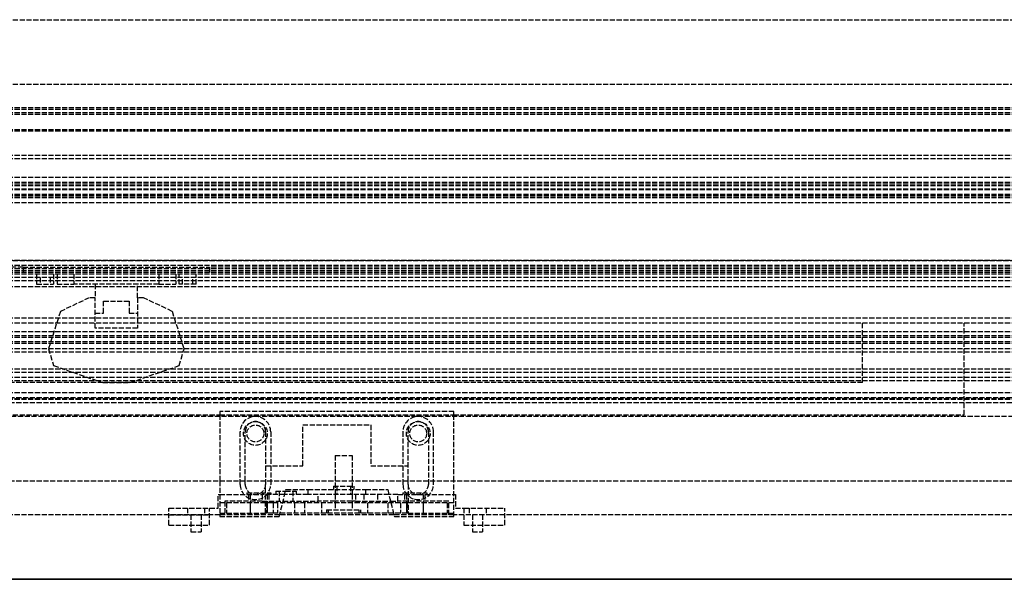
# Model space of a CAD drawing. Header units: millimetres. Extents: x 0 to 3534, y 0 to 599.
# Tile 13 of 19: x 1547 to 1837, y 0 to 165. Entities that reach past the tile are written whole.
import ezdxf

# ---------------------------------------------------------------- set-up
doc = ezdxf.new("R2010")
doc.units = ezdxf.units.MM
doc.header["$LTSCALE"] = 10
doc.linetypes.add('ALLCAD_Strich', pattern=[0.2, 0.15, -0.05])
doc.layers.add('BESCH_KONT_sich_schn_ansi_2d', color=40, linetype='Continuous')
doc.layers.add('BESCH_KONT_sich_schn_grun_2d', color=10, linetype='Continuous')

msp = doc.modelspace()

# ---------------------------------------------------------------- linework, layer by layer
at = {"layer": 'BESCH_KONT_sich_schn_ansi_2d', "linetype": 'ALLCAD_Strich'}
for p, q in [((0, 0, 2102), (3534, 0, 2102)), ((0, 0, 2202), (3534, 0, 2202)), ((0, 0, 2121), (3534, 0, 2121)), ((3515, 0, 2098.5), (19, 0, 2098.5)), ((3515, 0), (19, 0)), ((3515, 0, 2045.5), (19, 0, 2045.5)), ((3515, 0, 2036.5), (19, 0, 2036.5)), ((3515, 0, 2037.5), (19, 0, 2037.5)), ((3515, 0, 2040), (19, 0, 2040)), ((3515, 0, 2122), (19, 0, 2122)), ((3515, 0, 2122.5), (19, 0, 2122.5)), ((3515, 0, 2121.55), (19, 0, 2121.55)), ((3515, 0, 2101.5), (19, 0, 2101.5)), ((3515, 0, 2100), (19, 0, 2100)), ((3515, 0, 2079), (19, 0, 2079)), ((3515, 0, 2046.5), (19, 0, 2046.5)), ((3515, 0, 2043), (19, 0, 2043)), ((3515, 0, 2044), (19, 0, 2044)), ((3515, 0, 46), (19, 0, 46)), ((3515, 0, 53.59), (19, 0, 53.59)), ((3515, 0, 60), (19, 0, 60)), ((3515, 0, 59), (19, 0, 59)), ((3412.5, 0, 41.5), (19, 0, 41.5)), ((3515, 0, 39.5), (19, 0, 39.5)), ((3515, 0, 58.5), (19, 0, 58.5)), ((3515, 0, 48), (19, 0, 48)), ((3515, 0, 45), (19, 0, 45)), ((3515, 0, 54), (19, 0, 54)), ((3515, 0, 50), (19, 0, 50)), ((3515, 0, 53.5), (19, 0, 53.5)), ((3515, 0, 54.5), (19, 0, 54.5)), ((3515, 0, 62), (19, 0, 62)), ((19, 0, 73), (3515, 0, 73)), ((19, 0, 79), (3515, 0, 79)), ((19, 0, 2087), (3515, 0, 2087)), ((1181, 0, 32), (2353, 0, 32)), ((1181, 0, 2080), (2353, 0, 2080)), ((1190, 0, 73.5), (2344, 0, 73.5)), ((2344, 0, 2086.5), (1190, 0, 2086.5)), ((1323, 0, 2097.5), (1606, 0, 2097.5)), ((1608, 0, 2083.5), (1325.5, 0, 2083.5)), ((1606, 0, 2096), (1325.5, 0, 2096)), ((1795.5, 0, 2092.5), (1355.5, 0, 2092.5)), ((1795.5, 0, 2087.5), (1355.5, 0, 2087.5)), ((2178, 0, 31), (1356, 0, 31)), ((2178, 0, 29), (1356, 0, 29)), ((1591, 0, 2081), (1534, 0, 2081)), ((2209, 0, 2078), (1546, 0, 2078)), ((1548, 0, 2083.5), (1548, 0, 2081)), ((1548, 0, 2097.5), (1548, 0, 2083.5)), ((1548, 0, 2081), (1548, 0, 2079)), ((1548, 0, 2079), (1603, 0, 2079)), ((1553, 0, 2088.26), (1553.01, 0, 2088.26)), ((1553, 0, 2088.26), (1553.01, 0, 2088.26)), ((1553, 0, 2088.26), (1553.01, 0, 2088.26)), ((1553, 0, 2088.26), (1553, 0, 2088.26)), ((1553, 0, 2088.26), (1553.01, 0, 2088.26)), ((1553, 0, 2088.26), (1553.01, 0, 2088.26)), ((1553, 0, 2088.26), (1553.01, 0, 2088.26)), ((1553, 0, 2088.25), (1553.01, 0, 2088.25)), ((1553, 0, 2088.26), (1553, 0, 2088.25)), ((1553, 0, 2088.26), (1553.01, 0, 2088.26)), ((1553, 0, 2088.26), (1553, 0, 2088.26)), ((1553, 0, 2088.24), (1553.01, 0, 2088.24)), ((1553, 0, 2088.24), (1553.01, 0, 2088.24)), ((1553, 0, 2088.25), (1553.01, 0, 2088.25)), ((1553, 0, 2088.24), (1553, 0, 2088.25)), ((1553, 0, 2088.24), (1553.01, 0, 2088.24)), ((1553, 0, 2088.24), (1553.01, 0, 2088.24)), ((1553, 0, 2088.24), (1553.01, 0, 2088.24)), ((1553, 0, 2088.24), (1553.01, 0, 2088.24)), ((1553, 0, 2088.24), (1553, 0, 2088.24)), ((1553, 0, 2088.24), (1553.01, 0, 2088.24)), ((1553, 0, 2088.24), (1553, 0, 2088.24)), ((1553.01, 0, 2088.25), (1553, 0, 2088.25)), ((1553, 0, 2088.25), (1553.01, 0, 2088.25)), ((1553, 0, 2088.25), (1553.01, 0, 2088.25)), ((1553, 0, 2088.25), (1553, 0, 2088.25)), ((1553, 0, 2088.25), (1553.01, 0, 2088.25)), ((1553, 0, 2088.25), (1553.01, 0, 2088.25)), ((1553, 0, 2088.25), (1553.01, 0, 2088.25)), ((1553, 0, 2088.25), (1553.01, 0, 2088.25)), ((1553, 0, 2088.25), (1553, 0, 2088.25)), ((1553.01, 0, 2088.26), (1553.01, 0, 2088.26)), ((1553.01, 0, 2088.26), (1553.01, 0, 2088.26)), ((1553.01, 0, 2088.26), (1553.01, 0, 2088.25)), ((1553.01, 0, 2088.24), (1553.01, 0, 2088.25)), ((1553.01, 0, 2088.24), (1553.01, 0, 2088.24)), ((1553.01, 0, 2088.24), (1553.01, 0, 2088.24)), ((1553.01, 0, 2088.25), (1553.01, 0, 2088.25)), ((1553.01, 0, 2088.25), (1553.01, 0, 2088.25)), ((1555.5, 0, 2087.5), (1555.5, 0, 2092.5)), ((1557, 0, 2087.5), (1557, 0, 2092.5)), ((1559, 0, 2087.5), (1559, 0, 2092.5)), ((1563, 0, 2083.25), (1588, 0, 2083.25)), ((1588, 0, 2093.25), (1563, 0, 2093.25)), ((1567.5, 0, 2087.5), (1567.5, 0, 2092.5)), ((1571.75, 0, 2084.75), (1569.25, 0, 2084.75)), ((1569.25, 0, 2091.75), (1571.75, 0, 2091.75)), ((1569.25, 0, 2087.5), (1569.25, 0, 2084.75)), ((1569.25, 0, 2087.5), (1569.25, 0, 2092.5)), ((1571.5, 0, 2087.5), (1579.5, 0, 2087.5)), ((1571.5, 0, 2092.5), (1579.5, 0, 2092.5)), ((1571.5, 0, 2087.5), (1571.5, 0, 2092.5)), ((1571.75, 0, 2091.75), (1579.25, 0, 2091.75)), ((1579.25, 0, 2084.75), (1571.75, 0, 2084.75)), ((1571.75, 0, 2084.75), (1571.75, 0, 2091.75)), ((1579.25, 0, 2091.75), (1579.25, 0, 2084.75)), ((1581.75, 0, 2084.75), (1579.25, 0, 2084.75)), ((1579.25, 0, 2091.75), (1581.75, 0, 2091.75)), ((1579.5, 0, 2087.5), (1579.5, 0, 2092.5)), ((1581.75, 0, 2087.5), (1581.75, 0, 2084.75)), ((1581.75, 0, 2087.5), (1581.75, 0, 2092.5)), ((1583.5, 0, 2087.5), (1583.5, 0, 2092.5)), ((1591, 0, 2082), (1603, 0, 2082)), ((1591, 0, 2080), (1591, 0, 2082)), ((1603, 0, 2081), (1591, 0, 2081)), ((1591, 0, 2030), (1591, 0, 2080)), ((1591, 0, 2030), (1607.5, 0, 2030)), ((1592, 0, 2087.5), (1592, 0, 2092.5)), ((1594, 0, 2087.5), (1594, 0, 2092.5)), ((1595.5, 0, 2087.5), (1595.5, 0, 2092.5)), ((1608, 0, 2081), (1603, 0, 2081)), ((1603, 0, 2082), (1603, 0, 2083.5)), ((1603, 0, 2080), (1603, 0, 2082)), ((1603, 0, 2079), (1603, 0, 2080)), ((1603, 0, 2083.5), (1603, 0, 2097.5)), ((1605.5, 0, 2030), (1605.5, 0, 2080)), ((1606, 0, 2096), (1623.5, 0, 2096)), ((1606, 0, 2096), (1606, 0, 2097.5)), ((1606, 0, 2097.5), (1623.5, 0, 2097.5)), ((1606, 0, 2094), (1619.5, 0, 2094)), ((1606, 0, 2085), (1608, 0, 2085)), ((1606, 0, 2085), (1606, 0, 2094)), ((1619.5, 0, 2091), (1606, 0, 2091)), ((1607.5, 0, 2030), (1607.5, 0, 2080)), ((1607.5, 0, 2030), (1673.5, 0, 2030)), ((1608, 0, 2085), (1608, 0, 2080)), ((1624.18, 0, 2083.5), (1608, 0, 2083.5)), ((1673, 0, 2081), (1608, 0, 2081)), ((1608, 0, 2031), (1673, 0, 2031)), ((1608, 0, 2080), (1608, 0, 2031)), ((1612, 0, 2094.5), (1612, 0, 2096)), ((1612, 0, 2094.5), (1620.83, 0, 2094.5)), ((1613, 0, 2098), (1620, 0, 2098)), ((1613, 0, 2098), (1613, 0, 2097.5)), ((1613.5, 0, 2094.5), (1613.5, 0, 2097.5)), ((1614, 0, 2094.5), (1614, 0, 2094)), ((1614, 0, 2097.5), (1614, 0, 2094.5)), ((1614, 0, 2094), (1614, 0, 2091)), ((1614, 0, 2091), (1614, 0, 2094)), ((1614.5, 0, 2052), (1614.5, 0, 2058)), ((1618.5, 0, 2091), (1618.5, 0, 2080)), ((1619, 0, 2094.5), (1619, 0, 2094)), ((1619, 0, 2097.5), (1619, 0, 2094.5)), ((1619, 0, 2094), (1619, 0, 2091)), ((1619, 0, 2091), (1619, 0, 2094)), ((1619.5, 0, 2094), (1620.67, 0, 2094)), ((1619.5, 0, 2091), (1619.5, 0, 2094)), ((1619.75, 0, 2091), (1619.5, 0, 2091)), ((1619.5, 0, 2094.5), (1619.5, 0, 2097.5)), ((1621.29, 0, 2096), (1619.75, 0, 2091)), ((1619.75, 0, 2091), (1635, 0, 2091)), ((1620, 0, 2098), (1620, 0, 2097.5)), ((1620.5, 0, 2058), (1620.5, 0, 2052)), ((1620.67, 0, 2094), (1630.5, 0, 2094)), ((1620.83, 0, 2094.5), (1621, 0, 2094.5)), ((1621, 0, 2095.06), (1621, 0, 2096)), ((1621, 0, 2094.5), (1621, 0, 2095.06)), ((1621.75, 0, 2097.5), (1621.29, 0, 2096)), ((1623.75, 0, 2096), (1623.5, 0, 2096)), ((1623.5, 0, 2097.5), (1623.75, 0, 2097.5)), ((1623.5, 0, 2096), (1623.5, 0, 2097.5)), ((1657.25, 0, 2097.5), (1623.75, 0, 2097.5)), ((1625.5, 0, 2096), (1623.75, 0, 2096)), ((1626.82, 0, 2083.5), (1624.18, 0, 2083.5)), ((1632, 0, 2096), (1625.5, 0, 2096)), ((1625.5, 0, 2096), (1625.5, 0, 2097.5)), ((1635, 0, 2083.5), (1626.82, 0, 2083.5)), ((1628, 0, 2090.5), (1631, 0, 2090.5)), ((1631, 0, 2080.5), (1628, 0, 2080.5)), ((1629.49, 0, 2090.5), (1629.49, 0, 2090.49)), ((1629.49, 0, 2090.49), (1629.5, 0, 2090.49)), ((1629.49, 0, 2090.49), (1629.49, 0, 2090.49)), ((1629.49, 0, 2090.49), (1629.49, 0, 2090.49)), ((1629.49, 0, 2090.5), (1629.49, 0, 2090.49)), ((1629.49, 0, 2090.5), (1629.49, 0, 2090.49)), ((1629.49, 0, 2090.5), (1629.49, 0, 2090.49)), ((1629.49, 0, 2090.5), (1629.49, 0, 2090.49)), ((1629.49, 0, 2090.5), (1629.49, 0, 2090.49)), ((1629.49, 0, 2090.5), (1629.49, 0, 2090.49)), ((1629.5, 0, 2090.5), (1629.5, 0, 2090.49)), ((1629.5, 0, 2090.49), (1629.5, 0, 2090.49)), ((1629.5, 0, 2090.49), (1629.5, 0, 2090.49)), ((1629.5, 0, 2090.5), (1629.5, 0, 2090.49)), ((1629.5, 0, 2090.5), (1629.5, 0, 2090.49)), ((1629.5, 0, 2090.5), (1629.5, 0, 2090.49)), ((1629.51, 0, 2090.49), (1629.5, 0, 2090.49)), ((1629.5, 0, 2090.5), (1629.5, 0, 2090.49)), ((1629.5, 0, 2090.49), (1629.5, 0, 2090.5)), ((1629.5, 0, 2090.5), (1629.5, 0, 2090.49)), ((1629.5, 0, 2090.5), (1629.5, 0, 2090.49)), ((1629.5, 0, 2090.5), (1629.5, 0, 2090.49)), ((1629.51, 0, 2090.5), (1629.51, 0, 2090.49)), ((1629.51, 0, 2090.5), (1629.51, 0, 2090.49)), ((1629.51, 0, 2090.49), (1629.51, 0, 2090.49)), ((1629.51, 0, 2090.49), (1629.51, 0, 2090.49)), ((1629.51, 0, 2090.5), (1629.51, 0, 2090.49)), ((1629.51, 0, 2090.5), (1629.51, 0, 2090.49)), ((1629.51, 0, 2090.5), (1629.51, 0, 2090.49)), ((1629.51, 0, 2090.5), (1629.51, 0, 2090.49)), ((1629.51, 0, 2090.5), (1629.51, 0, 2090.49)), ((1630.5, 0, 2094), (1650.5, 0, 2094)), ((1630.5, 0, 2091), (1630.5, 0, 2094)), ((1632, 0, 2096), (1649, 0, 2096)), ((1632, 0, 2085.5), (1635, 0, 2085.5)), ((1632, 0, 2097.5), (1632, 0, 2085.5)), ((1635.58, 0, 2083.5), (1635, 0, 2083.5)), ((1635, 0, 2085.5), (1636, 0, 2085.5)), ((1635, 0, 2082.5), (1635, 0, 2088.5)), ((1635, 0, 2091), (1646, 0, 2091)), ((1635, 0, 2080.5), (1635, 0, 2082.5)), ((1635, 0, 2088.5), (1635, 0, 2091)), ((1646, 0, 2080.5), (1635, 0, 2080.5)), ((1649.5, 0, 2083.5), (1635.58, 0, 2083.5)), ((1636, 0, 2085.5), (1649, 0, 2085.5)), ((1646, 0, 2091), (1646, 0, 2080.5)), ((1646, 0, 2091), (1650.84, 0, 2091)), ((1655.5, 0, 2096), (1649, 0, 2096)), ((1649, 0, 2085.5), (1649, 0, 2097.5)), ((1651.82, 0, 2083.5), (1649.5, 0, 2083.5)), ((1649.5, 0, 2083), (1649.5, 0, 2088.5)), ((1650.5, 0, 2094), (1660.33, 0, 2094)), ((1650.5, 0, 2091), (1650.5, 0, 2094)), ((1650.84, 0, 2091), (1654.16, 0, 2091)), ((1673, 0, 2083.5), (1651.82, 0, 2083.5)), ((1654.16, 0, 2091), (1658.5, 0, 2091)), ((1655.5, 0, 2088.5), (1655.5, 0, 2083)), ((1657.25, 0, 2096), (1655.5, 0, 2096)), ((1655.5, 0, 2096), (1655.5, 0, 2097.5)), ((1657.5, 0, 2096), (1657.25, 0, 2096)), ((1657.25, 0, 2097.5), (1657.5, 0, 2097.5)), ((1657.5, 0, 2096), (1675, 0, 2096)), ((1657.5, 0, 2097.5), (1657.5, 0, 2096)), ((1657.5, 0, 2097.5), (1675, 0, 2097.5)), ((1658.5, 0, 2091), (1661.25, 0, 2091)), ((1658.5, 0, 2080), (1658.5, 0, 2091)), ((1659.71, 0, 2096), (1659.25, 0, 2097.5)), ((1661.25, 0, 2091), (1659.71, 0, 2096)), ((1660, 0, 2095.06), (1660, 0, 2096)), ((1660.17, 0, 2094.5), (1660, 0, 2094.5)), ((1660, 0, 2094.5), (1660, 0, 2095.06)), ((1669, 0, 2094.5), (1660.17, 0, 2094.5)), ((1660.33, 0, 2094), (1661.5, 0, 2094)), ((1660.5, 0, 2052), (1660.5, 0, 2058)), ((1661, 0, 2098), (1668, 0, 2098)), ((1661, 0, 2098), (1661, 0, 2097.5)), ((1661.5, 0, 2091), (1661.25, 0, 2091)), ((1661.5, 0, 2091), (1661.5, 0, 2094)), ((1661.5, 0, 2094), (1675, 0, 2094)), ((1661.5, 0, 2094.5), (1661.5, 0, 2097.5)), ((1675, 0, 2091), (1661.5, 0, 2091)), ((1662, 0, 2094.5), (1662, 0, 2094)), ((1662, 0, 2097.5), (1662, 0, 2094.5)), ((1662, 0, 2094), (1662, 0, 2091)), ((1662, 0, 2091), (1662, 0, 2094)), ((1666.5, 0, 2058), (1666.5, 0, 2052)), ((1667, 0, 2094.5), (1667, 0, 2094)), ((1667, 0, 2097.5), (1667, 0, 2094.5)), ((1667, 0, 2094), (1667, 0, 2091)), ((1667, 0, 2091), (1667, 0, 2094)), ((1667.5, 0, 2094.5), (1667.5, 0, 2097.5)), ((1668, 0, 2098), (1668, 0, 2097.5)), ((1669, 0, 2094.5), (1669, 0, 2096)), ((1825.5, 0, 2083.5), (1673, 0, 2083.5)), ((1678, 0, 2081), (1673, 0, 2081)), ((1673, 0, 2080), (1673, 0, 2085)), ((1673, 0, 2085), (1675, 0, 2085)), ((1673, 0, 2031), (1673, 0, 2080)), ((1673.5, 0, 2030), (1673.5, 0, 2080)), ((1673.5, 0, 2030), (1690, 0, 2030)), ((1675, 0, 2097.5), (1825.5, 0, 2097.5)), ((1675, 0, 2096), (1675, 0, 2097.5)), ((1675, 0, 2085), (1675, 0, 2094)), ((1825.5, 0, 2096), (1675, 0, 2096)), ((1675.5, 0, 2030), (1675.5, 0, 2080)), ((1678, 0, 2082), (1690, 0, 2082)), ((1678, 0, 2080), (1678, 0, 2082)), ((1690, 0, 2081), (1678, 0, 2081)), ((2192, 0, 2081), (1690, 0, 2081)), ((1690, 0, 2080), (1690, 0, 2082)), ((1690, 0, 2030), (1690, 0, 2080)), ((1795.5, 0, 2087.5), (1795.5, 0, 2092.5)), ((1825.5, 0, 2083.5), (1825.5, 0, 2097.5)), ((2228.5, 0, 2096), (1825.5, 0, 2096)), ((3515, 0, 2097.5), (1825.5, 0, 2097.5))]:
    msp.add_line(p, q, dxfattribs=at)
at = {"layer": 'BESCH_KONT_sich_schn_ansi_2d', "linetype": 'ALLCAD_Strich', "extrusion": (0, -1, 0)}
for centre, radius in [((1554.5, 2088.25), 2.5), ((1596.5, 2088.25), 1.5), ((1599, 2036), 1.5), ((1599, 2068), 1.5), ((1617.5, 2056), 3.5), ((1617.5, 2056), 2.5), ((1625.5, 2085), 3), ((1642.5, 2090.5), 4.5), ((1642.5, 2090.5), 3), ((1642.5, 2090.5), 2.5), ((1642.5, 2090.5), 2.5), ((1663.5, 2056), 3.5), ((1663.5, 2056), 2.5), ((1682, 2036), 1.5), ((1682, 2068), 1.5)]:
    msp.add_circle(centre, radius, dxfattribs=at)
at = {"layer": 'BESCH_KONT_sich_schn_ansi_2d', "linetype": 'ALLCAD_Strich', "extrusion": (0, 1, 0)}
for centre, radius in [((-1554.5, 2088.25), 1.5), ((-1596.5, 2088.25), 2.5), ((-1599, 2068), 2.5), ((-1599, 2036), 2.5), ((-1599, 2052), 2.5), ((-1625.5, 2085), 2), ((-1642.5, 2090.5), 5), ((-1642.5, 2090.5), 2), ((-1682, 2052), 2.5), ((-1682, 2036), 2.5), ((-1682, 2068), 2.5)]:
    msp.add_circle(centre, radius, dxfattribs=at)
at = {"layer": 'BESCH_KONT_sich_schn_ansi_2d', "linetype": 'ALLCAD_Strich', "extrusion": (0, -1, 0)}
for centre, start, end in [((1563, 2088.25), 90, 251.8051), ((1563, 2088.25), 251.8051, 270), ((1588, 2088.25), 270, 288.1949), ((1588, 2088.25), 288.1949, 90)]:
    msp.add_arc(centre, 5, start, end, dxfattribs=at)
at = {"layer": 'BESCH_KONT_sich_schn_ansi_2d', "linetype": 'ALLCAD_Strich', "extrusion": (0, 1, 0)}
for centre, radius, start, end in [((-1617.5, 2052), 3, 180, 0), ((-1617.5, 2058), 3, 0, 180), ((-1628, 2085.5), 5, 270, 90), ((-1631, 2085.5), 5, 90, 270), ((-1650.5, 2085), 2, 300, 60), ((-1652.5, 2083), 3, 180, 0), ((-1652.5, 2088.5), 3, 0, 180), ((-1650.5, 2085), 2, 180, 300), ((-1650.5, 2085), 2, 60, 180), ((-1663.5, 2052), 3, 180, 0), ((-1663.5, 2058), 3, 0, 180)]:
    msp.add_arc(centre, radius, start, end, dxfattribs=at)
at = {"layer": 'BESCH_KONT_sich_schn_grun_2d', "linetype": 'ALLCAD_Strich'}
for p, q in [((19, 165), (3515, 165)), ((19, 146), (3515, 146)), ((3515, 139), (19, 139)), ((3515, 138.5), (19, 138.5)), ((3515, 137.5), (19, 137.5)), ((3515, 137), (19, 137)), ((3515, 132.5), (19, 132.5)), ((3515, 132.09), (19, 132.09)), ((3515, 125), (19, 125)), ((3515, 124), (19, 124)), ((3515, 124), (19.02, 124)), ((3515, 118.5), (19, 118.5)), ((3515, 117), (19, 117)), ((3515, 116.5), (19, 116.5)), ((3515, 116), (19, 116)), ((3515, 115), (19, 115)), ((3515, 114.84), (19, 114.84)), ((3515, 113.5), (19, 113.5)), ((3515, 113.18), (19, 113.18)), ((3515, 113), (19, 113)), ((3515, 112.5), (19, 112.5)), ((3515, 111), (19, 111)), ((3515, 94), (19, 94)), ((19, 94), (3515, 94)), ((3515, 92.5), (19, 92.5)), ((1548, 92), (19, 92)), ((3515, 91.5), (19, 91.5)), ((3515, 91), (19, 91)), ((3515, 90.5), (19, 90.5)), ((3515, 90), (19, 90)), ((1548, 92), (1548, 90)), ((1548, 92), (1603, 92)), ((1603, 90), (1548, 90)), ((1552, 90), (1552, 87)), ((1557, 90), (1557, 87)), ((1558, 90), (1558, 87)), ((1563, 90), (1563, 87)), ((1588, 90), (1588, 87)), ((1593, 90), (1593, 87)), ((1594, 87), (1594, 90)), ((1599, 87), (1599, 90)), ((3515, 92), (1603, 92)), ((1603, 92), (1603, 90)), ((3515, 89), (19, 89)), ((3515, 88), (19, 88)), ((1553, 89), (1553.01, 89)), ((1553, 89), (1553, 89)), ((1553, 89), (1553.01, 89)), ((1553, 89), (1553, 88.99)), ((1553, 89), (1553.01, 89)), ((1553, 89), (1553.01, 89)), ((1553, 89), (1553.01, 89)), ((1553, 89), (1553.01, 89)), ((1553, 88.99), (1553.01, 88.99)), ((1553, 88.99), (1553.01, 88.99)), ((1553, 88.99), (1553, 88.99)), ((1553, 88.99), (1553.01, 88.99)), ((1553, 88.99), (1553.01, 88.99)), ((1553, 88.99), (1553.01, 88.99)), ((1553, 88.99), (1553.01, 88.99)), ((1553, 88.99), (1553.01, 88.99)), ((1553, 88.99), (1553.01, 88.99)), ((1553, 88.99), (1553, 87)), ((1553.01, 89), (1553.01, 89)), ((1553.01, 89), (1553.01, 88.99)), ((1553.01, 88.99), (1553.01, 88.99)), ((1556, 89), (1556, 87)), ((1595, 87), (1595, 89)), ((1598, 87), (1598, 89)), ((3515, 86.25), (19, 86.25)), ((1552, 87), (1557, 87)), ((1558, 87), (1563, 87)), ((1588, 87), (1563, 87)), ((1569.25, 87), (1569.25, 83)), ((1581.75, 83), (1581.75, 87)), ((1588, 87), (1593, 87)), ((1599, 87), (1594, 87)), ((1567.5, 83), (1559, 79)), ((1569.25, 83), (1567.5, 83)), ((1569.25, 74), (1569.25, 83)), ((1571.75, 82), (1579.25, 82)), ((1571.75, 78.5), (1571.75, 82)), ((1579.25, 82), (1579.25, 78.5)), ((1581.75, 83), (1581.75, 74)), ((1583.5, 83), (1581.75, 83)), ((1592, 79), (1583.5, 83)), ((1559, 79), (1555.5, 68)), ((1569.25, 78.5), (1571.75, 78.5)), ((1579.25, 78.5), (1581.75, 78.5)), ((1595.5, 68), (1592, 79)), ((3515, 77), (19, 77)), ((3515, 75.5), (19, 75.5)), ((1795.5, 58), (1795.5, 75.5)), ((1825.5, 48.5), (1825.5, 75.5)), ((3515, 73), (19, 73)), ((1581.75, 74), (1569.25, 74)), ((3515, 71.75), (19, 71.75)), ((3515, 71.25), (19, 71.25)), ((3515, 70), (1426, 70)), ((3515, 69.5), (19, 69.5)), ((3515, 68), (19, 68)), ((2235, 67), (1520, 67)), ((1555.5, 68), (1557, 63)), ((1594, 63), (1595.5, 68)), ((3515, 61), (19, 61)), ((2235, 62), (1520, 62)), ((1557, 63), (1571.5, 58)), ((1579.5, 58), (1594, 63)), ((3515, 59.5), (19, 59.5)), ((2407, 58.5), (1127, 58.5)), ((1795.5, 58), (1355.5, 58)), ((1571.5, 58), (1579.5, 58)), ((3515, 55), (19, 55)), ((3515, 53.25), (19, 53.25)), ((3515, 53), (19, 53)), ((2397.5, 53.5), (1136.5, 53.5)), ((2399.5, 52), (1134.5, 52)), ((1675, 49.5), (1606, 49.5)), ((1606, 49.5), (1606, 48.5)), ((1675, 48.5), (1675, 49.5)), ((3534, 48), (0, 48)), ((1323, 48.5), (1606, 48.5)), ((1606, 48.5), (1675, 48.5)), ((1606, 48.5), (1606, 29)), ((1675, 48.5), (1825.5, 48.5)), ((1675, 29), (1675, 48.5)), ((1630.5, 45.5), (1650.5, 45.5)), ((1630.5, 33.5), (1630.5, 45.5)), ((1650.5, 45.5), (1650.5, 33.5)), ((1612, 28), (1612, 43.5)), ((1613.5, 29), (1613.5, 43.5)), ((1619.5, 43.5), (1619.5, 29)), ((1621, 43.5), (1621, 28)), ((1660, 43.5), (1660, 28)), ((1661.5, 29), (1661.5, 43.5)), ((1667.5, 43.5), (1667.5, 29)), ((1669, 28), (1669, 43.5)), ((1640, 36.5), (1645, 36.5)), ((1640, 36.5), (1640, 25)), ((1645, 36.5), (1645, 25)), ((1619.5, 33.5), (1630.5, 33.5)), ((1650.5, 33.5), (1661.5, 33.5)), ((0, 29), (3534, 29)), ((1606, 29), (1606, 18.5)), ((1613.5, 28), (1613.5, 29)), ((1619.5, 29), (1619.5, 28)), ((1619.5, 19.5), (1619.5, 28)), ((1623.5, 18.5), (1625.5, 26.5)), ((1625.5, 26.5), (1632, 26.5)), ((1632, 26.5), (1632, 25)), ((1632, 26.5), (1649, 26.5)), ((1639.5, 27.5), (1645.5, 27.5)), ((1639.5, 27.5), (1639.5, 26.5)), ((1640.5, 27.5), (1640.5, 25)), ((1644.5, 27.5), (1644.5, 25)), ((1645.5, 27.5), (1645.5, 26.5)), ((1649, 26.5), (1655.5, 26.5)), ((1649, 26.5), (1649, 25)), ((1655.5, 26.5), (1657.5, 18.5)), ((1661.5, 28), (1661.5, 29)), ((1661.5, 28), (1661.5, 19.5)), ((1667.5, 29), (1667.5, 28)), ((1675, 18.5), (1675, 29)), ((1605.5, 25), (1606, 25)), ((1605.5, 21), (1605.5, 25)), ((1606, 25), (1618.5, 25)), ((1614, 25.5), (1621, 25.5)), ((1614, 25.5), (1614, 25)), ((1614.5, 25), (1614.5, 23)), ((1615, 25), (1615, 19)), ((1625.12, 25), (1618.5, 25)), ((1618.5, 25), (1618.5, 23)), ((1620, 25), (1620, 19)), ((1620.5, 25), (1620.5, 23)), ((1621, 25.5), (1621, 25)), ((1622.5, 26), (1625.38, 26)), ((1622.5, 26), (1622.5, 25)), ((1623.5, 26), (1623.5, 23)), ((1632, 25), (1625.12, 25)), ((1625.38, 26), (1628.5, 26)), ((1627.5, 26), (1627.5, 23)), ((1628.5, 26), (1628.5, 25)), ((1649, 25), (1632, 25)), ((1635, 23), (1635, 25)), ((1640, 25), (1640, 22.5)), ((1645, 25), (1645, 22.5)), ((1646, 25), (1646, 23)), ((1648.5, 25), (1648.5, 23)), ((1655.88, 25), (1649, 25)), ((1652.5, 25), (1652.5, 23)), ((1658.5, 25), (1655.88, 25)), ((1658.5, 25), (1675, 25)), ((1658.5, 23), (1658.5, 25)), ((1660, 25.5), (1667, 25.5)), ((1660, 25.5), (1660, 25)), ((1660.5, 25), (1660.5, 23)), ((1661, 25), (1661, 19)), ((1666, 25), (1666, 19)), ((1666.5, 25), (1666.5, 23)), ((1667, 25.5), (1667, 25)), ((1675, 25), (1675.5, 25)), ((1675.5, 25), (1675.5, 21)), ((1591, 21), (1603, 21)), ((1591, 16), (1591, 21)), ((1596.5, 21), (1596.5, 19)), ((1601.5, 21), (1601.5, 19)), ((1603, 16), (1603, 21)), ((1603, 21), (1605.5, 21)), ((1619.5, 22.5), (1606, 22.5)), ((1607.5, 23), (1607.5, 19)), ((1618.5, 23), (1607.5, 23)), ((1608, 22.5), (1608, 19.5)), ((1615, 22.5), (1615, 19.5)), ((1618.5, 23), (1624.62, 23)), ((1619.75, 22.5), (1619.5, 22.5)), ((1619.75, 22.5), (1619.75, 19.5)), ((1621.75, 22.5), (1619.75, 22.5)), ((1620, 22.5), (1620, 19.5)), ((1621.75, 22.5), (1621.75, 19.5)), ((1659.25, 22.5), (1621.75, 22.5)), ((1623, 22.5), (1623, 19.5)), ((1624.62, 23), (1635, 23)), ((1628, 22.5), (1628, 19.5)), ((1629.49, 22.5), (1629.49, 22.49)), ((1629.49, 22.5), (1629.49, 22.49)), ((1629.49, 22.49), (1629.49, 22.5)), ((1629.49, 22.5), (1629.49, 22.5)), ((1629.49, 22.49), (1629.49, 22.49)), ((1629.49, 22.49), (1629.49, 22.49)), ((1629.5, 22.5), (1629.5, 22.49)), ((1629.5, 22.49), (1629.5, 22.5)), ((1629.5, 22.5), (1629.5, 22.5)), ((1629.5, 22.5), (1629.5, 22.5)), ((1629.5, 22.5), (1629.5, 22.5)), ((1629.5, 22.49), (1629.5, 22.5)), ((1629.5, 22.5), (1629.5, 22.5)), ((1629.5, 22.49), (1629.5, 22.5)), ((1629.5, 22.5), (1629.5, 22.49)), ((1629.5, 22.49), (1629.5, 22.49)), ((1629.5, 22.49), (1629.5, 22.49)), ((1629.5, 22.49), (1629.5, 22.49)), ((1629.51, 22.49), (1629.51, 22.5)), ((1629.51, 22.5), (1629.51, 22.49)), ((1629.51, 22.49), (1629.51, 22.5)), ((1629.51, 22.5), (1629.51, 22.5)), ((1629.51, 22.49), (1629.51, 22.49)), ((1629.51, 22.49), (1629.51, 22.49)), ((1631, 22.5), (1631, 19.5)), ((1640, 23), (1635, 23)), ((1636, 22.5), (1636, 19.5)), ((1637.5, 20.5), (1647.5, 20.5)), ((1637.5, 20.5), (1637.5, 19.5)), ((1638, 20.5), (1638, 19.5)), ((1645, 23), (1640, 23)), ((1640, 22.5), (1640, 20.5)), ((1640, 22.5), (1640, 20.5)), ((1646, 23), (1645, 23)), ((1645, 22.5), (1645, 20.5)), ((1645, 22.5), (1645, 20.5)), ((1646, 23), (1656.38, 23)), ((1647, 20.5), (1647, 19.5)), ((1647.5, 20.5), (1647.5, 19.5)), ((1649.5, 22.5), (1649.5, 19.5)), ((1655.5, 22.5), (1655.5, 19.5)), ((1656.38, 23), (1658.5, 23)), ((1673.5, 23), (1658.5, 23)), ((1659.25, 22.5), (1659.25, 19.5)), ((1661.25, 22.5), (1659.25, 22.5)), ((1661, 22.5), (1661, 19.5)), ((1661.5, 22.5), (1661.25, 22.5)), ((1661.25, 22.5), (1661.25, 19.5)), ((1675, 22.5), (1661.5, 22.5)), ((1666, 22.5), (1666, 19.5)), ((1673, 22.5), (1673, 19.5)), ((1673.5, 19), (1673.5, 23)), ((1675.5, 21), (1678, 21)), ((1678, 21), (1678, 16)), ((1678, 21), (1690, 21)), ((1679.5, 21), (1679.5, 19)), ((1684.5, 21), (1684.5, 19)), ((1690, 16), (1690, 21)), ((1591, 19), (1342, 19)), ((1603, 19), (1591, 19)), ((1591, 19), (1603, 19)), ((1597.5, 19), (1597.5, 14)), ((1600.5, 19), (1600.5, 14)), ((1606, 19), (1603, 19)), ((1606, 19), (1603, 19)), ((1606, 19.5), (1619.5, 19.5)), ((1623.62, 19), (1606, 19)), ((1607.5, 19), (1606, 19)), ((1606, 18.5), (1623.5, 18.5)), ((1619.75, 19.5), (1619.5, 19.5)), ((1621.75, 19.5), (1619.75, 19.5)), ((1659.25, 19.5), (1621.75, 19.5)), ((1657.38, 19), (1623.62, 19)), ((1675, 19), (1657.38, 19)), ((1657.5, 18.5), (1675, 18.5)), ((1661.25, 19.5), (1659.25, 19.5)), ((1661.5, 19.5), (1661.25, 19.5)), ((1661.5, 19.5), (1675, 19.5)), ((1675, 19), (1673.5, 19)), ((1678, 19), (1675, 19)), ((1678, 19), (1675, 19)), ((1690, 19), (1678, 19)), ((1690, 19), (1678, 19)), ((1680.5, 19), (1680.5, 14)), ((1683.5, 19), (1683.5, 14)), ((2192, 19), (1690, 19)), ((1591, 16), (1603, 16)), ((1678, 16), (1690, 16)), ((1597.5, 14), (1600.5, 14)), ((1680.5, 14), (1683.5, 14)), ((1181, 0), (2353, 0))]:
    msp.add_line(p, q, dxfattribs=at)
for centre, radius in [((1616.5, 43), 3.5), ((1664.5, 43), 3.5), ((1616.5, 43), 2.5), ((1664.5, 43), 2.5)]:
    msp.add_circle(centre, radius, dxfattribs=at)
for centre, radius, start, end in [((1616.5, 43.5), 4.5, 360, 180), ((1616.5, 43.5), 3, 0, 180), ((1664.5, 43.5), 4.5, 0, 180), ((1664.5, 43.5), 3, 0, 180), ((1616.5, 28), 4.5, 180, 360), ((1616.5, 28), 3, 180, 0), ((1664.5, 28), 4.5, 180, 0), ((1664.5, 28), 3, 180, 0), ((1629.49, 22.5), 0.00271, 90, 180), ((1629.49, 22.5), 0.00271, 0, 90), ((1629.49, 22.5), 0.00116, 360, 90), ((1629.49, 22.5), 0.00116, 90, 180), ((1629.49, 22.49), 0.00271, 180, 270), ((1629.49, 22.49), 0.00271, 270, 360), ((1629.49, 22.49), 0.00116, 270, 0), ((1629.49, 22.49), 0.00116, 180, 270), ((1629.5, 22.5), 0.00217, 360, 90), ((1629.5, 22.49), 0.00093, 0, 90), ((1629.51, 22.5), 0.00271, 90, 180), ((1629.5, 22.49), 0.00217, 270, 0), ((1629.5, 22.49), 0.00093, 270, 360), ((1629.51, 22.49), 0.00271, 180, 270), ((1629.51, 22.5), 0.00271, 0, 90), ((1629.51, 22.5), 0.00116, 360, 90), ((1629.51, 22.5), 0.00116, 90, 180), ((1629.51, 22.49), 0.00271, 270, 360), ((1629.51, 22.49), 0.00116, 270, 0), ((1629.51, 22.49), 0.00116, 180, 270)]:
    msp.add_arc(centre, radius, start, end, dxfattribs=at)

doc.saveas('drawing.dxf')
